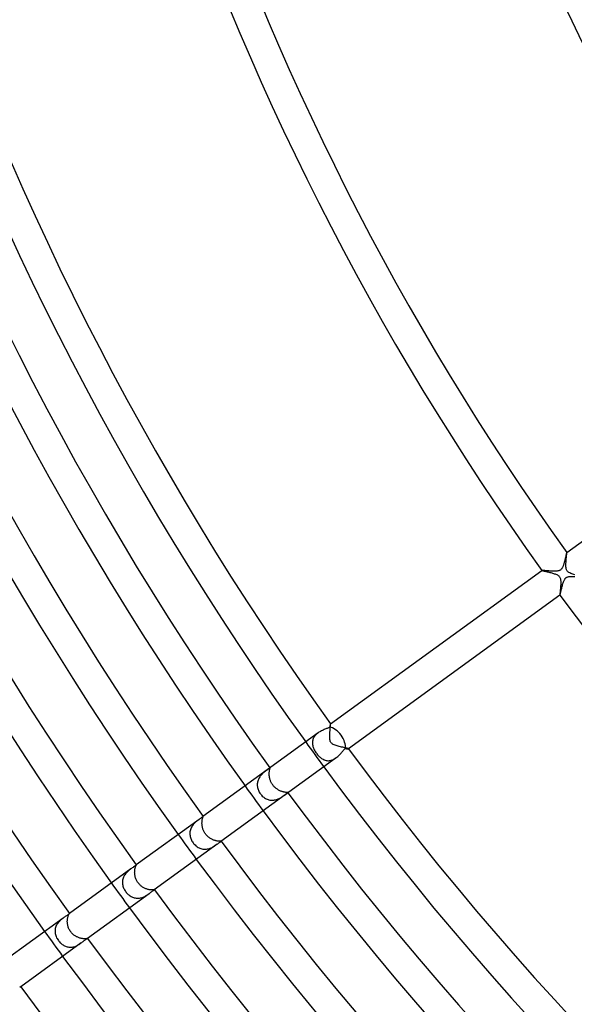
# Model space of a CAD drawing. Header units: millimetres. Extents: x -660 to 660, y -630 to 630.
# Tile 10 of 125: x -362 to -290, y -268 to -139. Entities that reach past the tile are written whole.
import ezdxf

# ---------------------------------------------------------------- set-up
doc = ezdxf.new("R2010")
doc.units = ezdxf.units.MM
doc.layers.add('HIDDEN', color=7, linetype='Continuous')
doc.layers.add('THICK', color=7, linetype='Continuous')

msp = doc.modelspace()

# ---------------------------------------------------------------- linework, layer by layer
at = {"layer": 'HIDDEN'}
for p, q in [((-290.8, -208.81), (-290.8, -208.81)), ((-290.8, -208.81), (-290.8, -208.81)), ((-290.8, -208.81), (-290.8, -208.81)), ((-290.8, -208.81), (-290.8, -208.81)), ((-290.8, -208.81), (-290.8, -208.81)), ((-290.8, -208.81), (-290.8, -208.81)), ((-290.8, -208.82), (-290.8, -208.81)), ((-290.79, -208.83), (-290.8, -208.82)), ((-290.8, -208.91), (-290.79, -208.88)), ((-290.8, -208.95), (-290.8, -208.91)), ((-290.8, -208.99), (-290.8, -208.95)), ((-290.79, -208.85), (-290.79, -208.83)), ((-290.79, -208.88), (-290.79, -208.85)), ((-290.91, -210.33), (-290.9, -210.24)), ((-290.9, -210.16), (-290.89, -210.07)), ((-290.9, -210.24), (-290.9, -210.16)), ((-290.89, -209.98), (-290.88, -209.9)), ((-290.89, -210.07), (-290.89, -209.98)), ((-290.88, -209.81), (-290.87, -209.73)), ((-290.88, -209.9), (-290.88, -209.81)), ((-290.87, -209.73), (-290.86, -209.65)), ((-290.86, -209.57), (-290.85, -209.49)), ((-290.86, -209.65), (-290.86, -209.57)), ((-290.85, -209.49), (-290.84, -209.41)), ((-290.84, -209.41), (-290.83, -209.34)), ((-290.83, -209.27), (-290.82, -209.21)), ((-290.83, -209.34), (-290.83, -209.27)), ((-290.82, -209.15), (-290.81, -209.09)), ((-290.82, -209.21), (-290.82, -209.15)), ((-290.81, -209.04), (-290.8, -208.99)), ((-290.81, -209.09), (-290.81, -209.04)), ((-294.03, -211.16), (-294.02, -211.17)), ((-294.03, -211.16), (-294.03, -211.16)), ((-294.03, -211.16), (-294.03, -211.16)), ((-294.03, -211.16), (-294.03, -211.16)), ((-294.03, -211.16), (-294.03, -211.16)), ((-294.03, -211.16), (-294.03, -211.16)), ((-294.03, -211.16), (-294.03, -211.16)), ((-294.02, -211.17), (-294, -211.17)), ((-294, -211.17), (-293.96, -211.18)), ((-293.96, -211.18), (-293.92, -211.2)), ((-293.92, -211.2), (-293.86, -211.21)), ((-293.86, -211.21), (-293.79, -211.23)), ((-293.79, -211.23), (-293.72, -211.25)), ((-293.72, -211.25), (-293.63, -211.27)), ((-293.63, -211.27), (-293.54, -211.29)), ((-293.54, -211.29), (-293.44, -211.31)), ((-293.44, -211.31), (-293.34, -211.33)), ((-293.34, -211.33), (-293.23, -211.36)), ((-293.23, -211.36), (-293.12, -211.38)), ((-293.12, -211.38), (-293, -211.41)), ((-293, -211.41), (-292.88, -211.44)), ((-292.88, -211.44), (-292.76, -211.47)), ((-292.76, -211.47), (-292.64, -211.51)), ((-292.64, -211.51), (-292.53, -211.54)), ((-292.53, -211.54), (-292.42, -211.58)), ((-290.91, -210.41), (-290.91, -210.33)), ((-290.91, -210.49), (-290.91, -210.41)), ((-290.91, -210.57), (-290.91, -210.49)), ((-290.91, -210.64), (-290.91, -210.57)), ((-290.9, -210.72), (-290.91, -210.64)), ((-290.89, -210.79), (-290.9, -210.72)), ((-290.88, -210.87), (-290.89, -210.79)), ((-290.87, -210.94), (-290.88, -210.87)), ((-290.85, -211.02), (-290.87, -210.94)), ((-290.82, -211.09), (-290.85, -211.02)), ((-290.79, -211.16), (-290.82, -211.09)), ((-290.75, -211.22), (-290.79, -211.16)), ((-290.71, -211.28), (-290.75, -211.22)), ((-290.65, -211.33), (-290.71, -211.28)), ((-290.59, -211.39), (-290.65, -211.33)), ((-290.51, -211.44), (-290.59, -211.39)), ((-290.41, -211.49), (-290.51, -211.44)), ((-290.29, -211.55), (-290.41, -211.49)), ((-292.42, -211.58), (-292.31, -211.61)), ((-292.31, -211.61), (-292.21, -211.65)), ((-292.21, -211.65), (-292.11, -211.7)), ((-292.11, -211.7), (-292.01, -211.75)), ((-292.01, -211.75), (-291.92, -211.81)), ((-291.92, -211.81), (-291.84, -211.87)), ((-291.84, -211.87), (-291.78, -211.93)), ((-291.78, -211.93), (-291.73, -212.01)), ((-291.73, -212.01), (-291.68, -212.08)), ((-291.68, -212.08), (-291.65, -212.16)), ((-291.65, -212.16), (-291.63, -212.25)), ((-291.63, -212.25), (-291.61, -212.33)), ((-291.61, -212.33), (-291.6, -212.42)), ((-291.6, -212.42), (-291.59, -212.51)), ((-291.59, -212.51), (-291.58, -212.6)), ((-291.58, -212.6), (-291.58, -212.69)), ((-291.58, -212.69), (-291.58, -212.79)), ((-291.58, -212.79), (-291.58, -212.88)), ((-290.16, -211.6), (-290.29, -211.55)), ((-290.02, -211.65), (-290.16, -211.6)), ((-289.88, -211.69), (-290.02, -211.65)), ((-289.74, -211.73), (-289.88, -211.69)), ((-291.67, -214.08), (-291.68, -214.14)), ((-291.66, -213.93), (-291.67, -214.01)), ((-291.67, -214.01), (-291.67, -214.08)), ((-291.65, -213.85), (-291.66, -213.93)), ((-291.64, -213.76), (-291.65, -213.85)), ((-291.63, -213.58), (-291.64, -213.67)), ((-291.64, -213.67), (-291.64, -213.76)), ((-291.62, -213.48), (-291.63, -213.58)), ((-291.61, -213.39), (-291.62, -213.48)), ((-291.6, -213.29), (-291.61, -213.39)), ((-291.59, -213.09), (-291.6, -213.19)), ((-291.6, -213.19), (-291.6, -213.29)), ((-291.58, -212.88), (-291.59, -212.98)), ((-291.59, -212.98), (-291.59, -213.09)), ((-291.68, -214.2), (-291.69, -214.25)), ((-291.69, -214.25), (-291.69, -214.3)), ((-291.69, -214.3), (-291.69, -214.34)), ((-291.69, -214.34), (-291.69, -214.36)), ((-291.69, -214.36), (-291.69, -214.38)), ((-291.69, -214.38), (-291.69, -214.39)), ((-291.69, -214.39), (-291.69, -214.39)), ((-291.69, -214.39), (-291.68, -214.39)), ((-291.68, -214.14), (-291.68, -214.2)), ((-291.68, -214.39), (-291.68, -214.39)), ((-291.68, -214.39), (-291.68, -214.39)), ((-291.68, -214.39), (-291.68, -214.39)), ((-291.68, -214.39), (-291.68, -214.39)), ((-321.62, -232.13), (-321.61, -232.05)), ((-321.61, -232.05), (-321.6, -231.98)), ((-321.6, -231.9), (-321.59, -231.83)), ((-321.6, -231.98), (-321.6, -231.9)), ((-321.59, -231.83), (-321.58, -231.76)), ((-321.58, -231.69), (-321.57, -231.62)), ((-321.58, -231.76), (-321.58, -231.69)), ((-321.57, -231.56), (-321.56, -231.5)), ((-321.57, -231.62), (-321.57, -231.56)), ((-321.56, -231.45), (-321.55, -231.4)), ((-321.56, -231.5), (-321.56, -231.45)), ((-321.55, -231.35), (-321.54, -231.31)), ((-321.55, -231.4), (-321.55, -231.35)), ((-321.54, -231.15), (-321.54, -231.14)), ((-321.54, -231.14), (-321.54, -231.14)), ((-321.54, -231.14), (-321.54, -231.14)), ((-321.54, -231.14), (-321.54, -231.14)), ((-321.54, -231.14), (-321.54, -231.14)), ((-321.54, -231.14), (-321.54, -231.14)), ((-321.54, -231.14), (-321.54, -231.14)), ((-321.54, -231.16), (-321.54, -231.15)), ((-321.54, -231.18), (-321.54, -231.16)), ((-321.54, -231.2), (-321.54, -231.18)), ((-321.54, -231.23), (-321.54, -231.2)), ((-321.54, -231.27), (-321.54, -231.23)), ((-321.54, -231.31), (-321.54, -231.27)), ((-323.86, -233.28), (-323.88, -233.39)), ((-323.83, -233.17), (-323.86, -233.28)), ((-323.79, -233.06), (-323.83, -233.17)), ((-323.74, -232.96), (-323.79, -233.06)), ((-323.68, -232.85), (-323.74, -232.96)), ((-323.61, -232.75), (-323.68, -232.85)), ((-323.54, -232.66), (-323.61, -232.75)), ((-323.45, -232.57), (-323.54, -232.66)), ((-323.36, -232.48), (-323.45, -232.57)), ((-323.26, -232.4), (-323.36, -232.48)), ((-323.16, -232.32), (-323.26, -232.4)), ((-321.65, -232.54), (-321.64, -232.46)), ((-321.65, -232.62), (-321.65, -232.54)), ((-321.65, -232.7), (-321.65, -232.62)), ((-321.65, -232.78), (-321.65, -232.7)), ((-321.65, -232.85), (-321.65, -232.78)), ((-321.65, -232.93), (-321.65, -232.85)), ((-321.65, -233), (-321.65, -232.93)), ((-321.64, -233.07), (-321.65, -233)), ((-321.64, -232.38), (-321.63, -232.29)), ((-321.64, -232.46), (-321.64, -232.38)), ((-321.63, -233.14), (-321.64, -233.07)), ((-321.63, -232.29), (-321.62, -232.21)), ((-321.62, -233.21), (-321.63, -233.14)), ((-321.62, -232.21), (-321.62, -232.13)), ((-321.61, -233.28), (-321.62, -233.21)), ((-321.59, -233.35), (-321.61, -233.28)), ((-323.88, -233.39), (-323.9, -233.5)), ((-323.9, -233.5), (-323.9, -233.62)), ((-323.9, -233.62), (-323.9, -233.73)), ((-323.9, -233.73), (-323.88, -233.84)), ((-323.88, -233.84), (-323.86, -233.96)), ((-323.86, -233.96), (-323.84, -234.07)), ((-323.84, -234.07), (-323.8, -234.18)), ((-323.8, -234.18), (-323.76, -234.3)), ((-323.76, -234.3), (-323.71, -234.41)), ((-323.71, -234.41), (-323.66, -234.52)), ((-323.66, -234.52), (-323.6, -234.63)), ((-321.57, -233.42), (-321.59, -233.35)), ((-321.54, -233.48), (-321.57, -233.42)), ((-321.5, -233.55), (-321.54, -233.48)), ((-321.46, -233.6), (-321.5, -233.55)), ((-321.41, -233.66), (-321.46, -233.6)), ((-321.35, -233.71), (-321.41, -233.66)), ((-321.28, -233.76), (-321.35, -233.71)), ((-321.19, -233.81), (-321.28, -233.76)), ((-321.08, -233.87), (-321.19, -233.81)), ((-320.96, -233.92), (-321.08, -233.87)), ((-320.82, -233.96), (-320.96, -233.92)), ((-320.69, -234.01), (-320.82, -233.96)), ((-320.54, -234.05), (-320.69, -234.01)), ((-320.4, -234.08), (-320.54, -234.05)), ((-320.25, -234.12), (-320.4, -234.08)), ((-320.1, -234.16), (-320.25, -234.12)), ((-319.95, -234.19), (-320.1, -234.16)), ((-319.82, -234.22), (-319.95, -234.19)), ((-319.69, -234.25), (-319.82, -234.22)), ((-319.57, -234.28), (-319.69, -234.25)), ((-319.47, -234.3), (-319.57, -234.28)), ((-319.38, -234.32), (-319.47, -234.3)), ((-319.3, -234.34), (-319.38, -234.32)), ((-319.25, -234.36), (-319.3, -234.34)), ((-319.21, -234.37), (-319.25, -234.36)), ((-319.19, -234.38), (-319.21, -234.37)), ((-319.19, -234.38), (-319.19, -234.38)), ((-319.19, -234.38), (-319.19, -234.38)), ((-319.19, -234.38), (-319.19, -234.38)), ((-319.19, -234.38), (-319.19, -234.38)), ((-319.19, -234.38), (-319.19, -234.38)), ((-319.19, -234.38), (-319.19, -234.38)), ((-323.6, -234.63), (-323.53, -234.74)), ((-323.53, -234.74), (-323.46, -234.85)), ((-323.46, -234.85), (-323.39, -234.96)), ((-323.39, -234.96), (-323.32, -235.06)), ((-323.32, -235.06), (-323.24, -235.15)), ((-323.24, -235.15), (-323.16, -235.24)), ((-323.16, -235.24), (-323.07, -235.33)), ((-323.07, -235.33), (-322.99, -235.41)), ((-322.99, -235.41), (-322.9, -235.49)), ((-322.9, -235.49), (-322.81, -235.57)), ((-322.81, -235.57), (-322.72, -235.63)), ((-322.72, -235.63), (-322.62, -235.7)), ((-322.62, -235.7), (-322.52, -235.75)), ((-322.52, -235.75), (-322.42, -235.8)), ((-322.42, -235.8), (-322.32, -235.84)), ((-322.32, -235.84), (-322.22, -235.87)), ((-322.22, -235.87), (-322.11, -235.9)), ((-322.11, -235.9), (-322.01, -235.92)), ((-321.68, -235.92), (-321.57, -235.9)), ((-321.57, -235.9), (-321.45, -235.88)), ((-321.45, -235.88), (-321.34, -235.84)), ((-321.34, -235.84), (-321.23, -235.8)), ((-321.23, -235.8), (-321.12, -235.75)), ((-321.12, -235.75), (-321.02, -235.69)), ((-321.02, -235.69), (-320.91, -235.62)), ((-320.91, -235.62), (-320.81, -235.55)), ((-329.82, -237.16), (-329.89, -237.21)), ((-329.75, -237.11), (-329.82, -237.16)), ((-329.69, -237.06), (-329.75, -237.11)), ((-329.64, -237.02), (-329.69, -237.06)), ((-329.59, -236.99), (-329.64, -237.02)), ((-329.55, -236.96), (-329.59, -236.99)), ((-329.51, -236.93), (-329.55, -236.96)), ((-329.48, -236.91), (-329.51, -236.93)), ((-329.49, -237.22), (-329.48, -237.16)), ((-329.46, -236.9), (-329.48, -236.91)), ((-329.48, -237.16), (-329.47, -237.12)), ((-329.47, -237.12), (-329.46, -237.07)), ((-329.44, -236.89), (-329.46, -236.9)), ((-329.46, -237.07), (-329.45, -237.03)), ((-329.45, -237.03), (-329.44, -237)), ((-329.43, -236.88), (-329.44, -236.89)), ((-329.44, -237), (-329.43, -236.97)), ((-329.42, -236.89), (-329.43, -236.88)), ((-329.43, -236.97), (-329.42, -236.94)), ((-329.42, -236.9), (-329.42, -236.89)), ((-329.42, -236.91), (-329.42, -236.9)), ((-329.42, -236.92), (-329.42, -236.91)), ((-329.42, -236.94), (-329.42, -236.92)), ((-322.01, -235.92), (-321.9, -235.93)), ((-321.9, -235.93), (-321.79, -235.93)), ((-321.79, -235.93), (-321.68, -235.92)), ((-330.93, -238.37), (-330.98, -238.48)), ((-330.88, -238.26), (-330.93, -238.37)), ((-330.82, -238.15), (-330.88, -238.26)), ((-330.75, -238.05), (-330.82, -238.15)), ((-330.68, -237.95), (-330.75, -238.05)), ((-330.61, -237.86), (-330.68, -237.95)), ((-330.53, -237.77), (-330.61, -237.86)), ((-330.45, -237.68), (-330.53, -237.77)), ((-330.37, -237.6), (-330.45, -237.68)), ((-330.29, -237.53), (-330.37, -237.6)), ((-330.21, -237.46), (-330.29, -237.53)), ((-330.13, -237.39), (-330.21, -237.46)), ((-330.05, -237.33), (-330.13, -237.39)), ((-329.97, -237.27), (-330.05, -237.33)), ((-329.89, -237.21), (-329.97, -237.27)), ((-329.52, -237.48), (-329.51, -237.41)), ((-329.52, -237.55), (-329.52, -237.48)), ((-329.52, -237.63), (-329.52, -237.55)), ((-329.52, -237.71), (-329.52, -237.63)), ((-329.52, -237.79), (-329.52, -237.71)), ((-329.51, -237.88), (-329.52, -237.79)), ((-329.51, -237.41), (-329.5, -237.34)), ((-329.5, -237.97), (-329.51, -237.88)), ((-329.5, -237.34), (-329.49, -237.28)), ((-329.49, -238.05), (-329.5, -237.97)), ((-329.49, -237.28), (-329.49, -237.22)), ((-329.47, -238.14), (-329.49, -238.05)), ((-329.45, -238.23), (-329.47, -238.14)), ((-329.43, -238.32), (-329.45, -238.23)), ((-329.4, -238.41), (-329.43, -238.32)), ((-329.37, -238.5), (-329.4, -238.41)), ((-331.06, -238.83), (-331.08, -238.95)), ((-331.08, -238.95), (-331.08, -239.07)), ((-331.08, -239.07), (-331.07, -239.19)), ((-331.07, -239.19), (-331.06, -239.31)), ((-331.04, -238.71), (-331.06, -238.83)), ((-331.06, -239.31), (-331.04, -239.43)), ((-331.01, -238.59), (-331.04, -238.71)), ((-331.04, -239.43), (-331.01, -239.55)), ((-330.98, -238.48), (-331.01, -238.59)), ((-331.01, -239.55), (-330.97, -239.67)), ((-330.97, -239.67), (-330.93, -239.79)), ((-329.34, -238.58), (-329.37, -238.5)), ((-329.3, -238.67), (-329.34, -238.58)), ((-329.26, -238.76), (-329.3, -238.67)), ((-329.22, -238.84), (-329.26, -238.76)), ((-329.17, -238.92), (-329.22, -238.84)), ((-329.12, -239), (-329.17, -238.92)), ((-329.07, -239.08), (-329.12, -239)), ((-329.01, -239.16), (-329.07, -239.08)), ((-328.95, -239.23), (-329.01, -239.16)), ((-328.88, -239.3), (-328.95, -239.23)), ((-328.82, -239.37), (-328.88, -239.3)), ((-328.75, -239.43), (-328.82, -239.37)), ((-328.68, -239.5), (-328.75, -239.43)), ((-328.6, -239.56), (-328.68, -239.5)), ((-328.53, -239.61), (-328.6, -239.56)), ((-328.45, -239.66), (-328.53, -239.61)), ((-328.38, -239.71), (-328.45, -239.66)), ((-328.3, -239.76), (-328.38, -239.71)), ((-330.93, -239.79), (-330.88, -239.91)), ((-330.88, -239.91), (-330.82, -240.02)), ((-330.82, -240.02), (-330.75, -240.14)), ((-330.75, -240.14), (-330.67, -240.25)), ((-330.67, -240.25), (-330.59, -240.35)), ((-330.59, -240.35), (-330.51, -240.44)), ((-330.51, -240.44), (-330.42, -240.54)), ((-330.42, -240.54), (-330.33, -240.62)), ((-330.33, -240.62), (-330.23, -240.7)), ((-330.23, -240.7), (-330.13, -240.78)), ((-330.13, -240.78), (-330.02, -240.84)), ((-330.02, -240.84), (-329.91, -240.9)), ((-329.91, -240.9), (-329.8, -240.95)), ((-329.8, -240.95), (-329.68, -241)), ((-329.68, -241), (-329.56, -241.03)), ((-329.56, -241.03), (-329.44, -241.06)), ((-328.82, -241.05), (-328.7, -241.03)), ((-328.7, -241.03), (-328.58, -241)), ((-328.58, -241), (-328.46, -240.96)), ((-328.46, -240.96), (-328.34, -240.91)), ((-328.34, -240.91), (-328.23, -240.86)), ((-328.22, -239.8), (-328.3, -239.76)), ((-328.23, -240.86), (-328.13, -240.81)), ((-328.14, -239.84), (-328.22, -239.8)), ((-328.06, -239.88), (-328.14, -239.84)), ((-328.13, -240.81), (-328.03, -240.75)), ((-327.98, -239.91), (-328.06, -239.88)), ((-328.03, -240.75), (-327.93, -240.7)), ((-327.9, -239.94), (-327.98, -239.91)), ((-327.93, -240.7), (-327.84, -240.64)), ((-327.83, -239.96), (-327.9, -239.94)), ((-327.84, -240.64), (-327.75, -240.58)), ((-327.75, -239.98), (-327.83, -239.96)), ((-327.68, -240), (-327.75, -239.98)), ((-327.75, -240.58), (-327.66, -240.53)), ((-327.61, -240.02), (-327.68, -240)), ((-327.66, -240.53), (-327.59, -240.47)), ((-327.55, -240.03), (-327.61, -240.02)), ((-327.59, -240.47), (-327.51, -240.42)), ((-327.48, -240.05), (-327.55, -240.03)), ((-327.51, -240.42), (-327.44, -240.37)), ((-327.43, -240.05), (-327.48, -240.05)), ((-327.44, -240.37), (-327.38, -240.33)), ((-327.37, -240.06), (-327.43, -240.05)), ((-327.38, -240.33), (-327.32, -240.29)), ((-327.32, -240.07), (-327.37, -240.06)), ((-327.28, -240.07), (-327.32, -240.07)), ((-327.32, -240.29), (-327.27, -240.25)), ((-327.23, -240.07), (-327.28, -240.07)), ((-327.27, -240.25), (-327.23, -240.22)), ((-327.2, -240.08), (-327.23, -240.07)), ((-327.23, -240.22), (-327.19, -240.19)), ((-327.17, -240.08), (-327.2, -240.08)), ((-327.19, -240.19), (-327.15, -240.16)), ((-327.14, -240.08), (-327.17, -240.08)), ((-327.15, -240.16), (-327.13, -240.14)), ((-327.12, -240.08), (-327.14, -240.08)), ((-327.13, -240.14), (-327.11, -240.13)), ((-327.11, -240.09), (-327.12, -240.08)), ((-327.1, -240.09), (-327.11, -240.09)), ((-327.11, -240.13), (-327.09, -240.11)), ((-327.09, -240.09), (-327.1, -240.09)), ((-327.09, -240.1), (-327.09, -240.09)), ((-327.09, -240.11), (-327.09, -240.1)), ((-329.44, -241.06), (-329.32, -241.07)), ((-329.32, -241.07), (-329.2, -241.08)), ((-329.2, -241.08), (-329.07, -241.08)), ((-329.07, -241.08), (-328.94, -241.07)), ((-328.94, -241.07), (-328.82, -241.05)), ((-338.65, -243.57), (-338.73, -243.63)), ((-338.24, -243.64), (-338.23, -243.58)), ((-338.23, -243.58), (-338.22, -243.52)), ((-338.22, -243.52), (-338.2, -243.47)), ((-338.2, -243.47), (-338.19, -243.42)), ((-338.19, -243.42), (-338.18, -243.37)), ((-338.18, -243.37), (-338.16, -243.33)), ((-338.15, -243.21), (-338.16, -243.22)), ((-338.16, -243.33), (-338.15, -243.3)), ((-338.14, -243.2), (-338.15, -243.21)), ((-338.15, -243.3), (-338.14, -243.27)), ((-338.13, -243.2), (-338.14, -243.2)), ((-338.14, -243.2), (-338.14, -243.2)), ((-338.14, -243.27), (-338.13, -243.25)), ((-338.12, -243.2), (-338.13, -243.2)), ((-338.13, -243.2), (-338.13, -243.2)), ((-338.13, -243.23), (-338.12, -243.21)), ((-338.13, -243.25), (-338.13, -243.23)), ((-338.12, -243.21), (-338.12, -243.2)), ((-338.12, -243.2), (-338.12, -243.2)), ((-339.74, -244.81), (-339.78, -244.93)), ((-339.69, -244.69), (-339.74, -244.81)), ((-339.63, -244.58), (-339.69, -244.69)), ((-339.57, -244.47), (-339.63, -244.58)), ((-339.5, -244.37), (-339.57, -244.47)), ((-339.42, -244.26), (-339.5, -244.37)), ((-339.34, -244.17), (-339.42, -244.26)), ((-339.25, -244.08), (-339.34, -244.17)), ((-339.17, -243.99), (-339.25, -244.08)), ((-339.08, -243.91), (-339.17, -243.99)), ((-338.99, -243.83), (-339.08, -243.91)), ((-338.9, -243.76), (-338.99, -243.83)), ((-338.82, -243.69), (-338.9, -243.76)), ((-338.73, -243.63), (-338.82, -243.69)), ((-338.28, -244.03), (-338.27, -243.94)), ((-338.28, -244.11), (-338.28, -244.03)), ((-338.27, -244.2), (-338.28, -244.11)), ((-338.27, -243.86), (-338.26, -243.79)), ((-338.27, -243.94), (-338.27, -243.86)), ((-338.27, -244.29), (-338.27, -244.2)), ((-338.26, -244.38), (-338.27, -244.29)), ((-338.26, -243.79), (-338.25, -243.71)), ((-338.24, -244.47), (-338.26, -244.38)), ((-338.25, -243.71), (-338.24, -243.64)), ((-338.22, -244.56), (-338.24, -244.47)), ((-338.2, -244.66), (-338.22, -244.56)), ((-338.18, -244.75), (-338.2, -244.66)), ((-338.15, -244.84), (-338.18, -244.75)), ((-338.11, -244.93), (-338.15, -244.84)), ((-339.84, -245.18), (-339.85, -245.3)), ((-339.85, -245.3), (-339.85, -245.43)), ((-339.85, -245.43), (-339.85, -245.56)), ((-339.85, -245.56), (-339.83, -245.68)), ((-339.81, -245.06), (-339.84, -245.18)), ((-339.83, -245.68), (-339.81, -245.81)), ((-339.78, -244.93), (-339.81, -245.06)), ((-339.81, -245.81), (-339.78, -245.93)), ((-339.78, -245.93), (-339.74, -246.05)), ((-339.74, -246.05), (-339.69, -246.17)), ((-338.08, -245.02), (-338.11, -244.93)), ((-338.04, -245.11), (-338.08, -245.02)), ((-337.99, -245.2), (-338.04, -245.11)), ((-337.94, -245.29), (-337.99, -245.2)), ((-337.89, -245.37), (-337.94, -245.29)), ((-337.83, -245.45), (-337.89, -245.37)), ((-337.77, -245.53), (-337.83, -245.45)), ((-337.7, -245.61), (-337.77, -245.53)), ((-337.63, -245.69), (-337.7, -245.61)), ((-337.56, -245.76), (-337.63, -245.69)), ((-337.49, -245.83), (-337.56, -245.76)), ((-337.41, -245.89), (-337.49, -245.83)), ((-337.33, -245.95), (-337.41, -245.89)), ((-337.25, -246.01), (-337.33, -245.95)), ((-337.17, -246.06), (-337.25, -246.01)), ((-337.09, -246.11), (-337.17, -246.06)), ((-337.01, -246.15), (-337.09, -246.11)), ((-336.92, -246.19), (-337.01, -246.15)), ((-339.69, -246.17), (-339.64, -246.29)), ((-339.64, -246.29), (-339.58, -246.4)), ((-339.58, -246.4), (-339.51, -246.51)), ((-339.51, -246.51), (-339.44, -246.62)), ((-339.44, -246.62), (-339.36, -246.72)), ((-339.36, -246.72), (-339.27, -246.82)), ((-339.27, -246.82), (-339.18, -246.91)), ((-339.18, -246.91), (-339.09, -247)), ((-339.09, -247), (-338.99, -247.08)), ((-338.99, -247.08), (-338.88, -247.16)), ((-338.88, -247.16), (-338.78, -247.22)), ((-338.78, -247.22), (-338.66, -247.28)), ((-338.66, -247.28), (-338.55, -247.34)), ((-338.55, -247.34), (-338.43, -247.38)), ((-338.43, -247.38), (-338.31, -247.42)), ((-338.31, -247.42), (-338.18, -247.44)), ((-338.18, -247.44), (-338.06, -247.46)), ((-337.68, -247.45), (-337.55, -247.43)), ((-337.55, -247.43), (-337.43, -247.4)), ((-337.43, -247.4), (-337.31, -247.37)), ((-337.31, -247.37), (-337.19, -247.32)), ((-337.19, -247.32), (-337.07, -247.27)), ((-337.07, -247.27), (-336.96, -247.22)), ((-336.96, -247.22), (-336.85, -247.17)), ((-336.84, -246.23), (-336.92, -246.19)), ((-336.85, -247.17), (-336.75, -247.11)), ((-336.76, -246.26), (-336.84, -246.23)), ((-336.68, -246.29), (-336.76, -246.26)), ((-336.75, -247.11), (-336.65, -247.05)), ((-336.6, -246.32), (-336.68, -246.29)), ((-336.65, -247.05), (-336.55, -246.99)), ((-336.52, -246.34), (-336.6, -246.32)), ((-336.55, -246.99), (-336.46, -246.92)), ((-336.45, -246.36), (-336.52, -246.34)), ((-336.46, -246.92), (-336.38, -246.86)), ((-336.37, -246.38), (-336.45, -246.36)), ((-336.38, -246.86), (-336.3, -246.81)), ((-336.3, -246.39), (-336.37, -246.38)), ((-336.23, -246.4), (-336.3, -246.39)), ((-336.17, -246.41), (-336.23, -246.4)), ((-336.11, -246.41), (-336.17, -246.41)), ((-336.06, -246.42), (-336.11, -246.41)), ((-336.01, -246.42), (-336.06, -246.42)), ((-335.96, -246.42), (-336.01, -246.42)), ((-335.92, -246.42), (-335.96, -246.42)), ((-335.88, -246.42), (-335.92, -246.42)), ((-335.85, -246.42), (-335.88, -246.42)), ((-335.83, -246.42), (-335.85, -246.42)), ((-335.81, -246.42), (-335.83, -246.42)), ((-335.8, -246.42), (-335.81, -246.42)), ((-335.81, -246.45), (-335.8, -246.45)), ((-335.79, -246.42), (-335.8, -246.42)), ((-335.8, -246.45), (-335.79, -246.44)), ((-335.78, -246.42), (-335.79, -246.42)), ((-335.79, -246.44), (-335.79, -246.43)), ((-335.79, -246.43), (-335.78, -246.43)), ((-335.78, -246.43), (-335.78, -246.42)), ((-335.78, -246.42), (-335.78, -246.42)), ((-338.06, -247.46), (-337.93, -247.46)), ((-337.93, -247.46), (-337.81, -247.46)), ((-337.81, -247.46), (-337.68, -247.45)), ((-347, -250.03), (-346.98, -249.96)), ((-346.98, -249.96), (-346.97, -249.9)), ((-346.97, -249.9), (-346.95, -249.83)), ((-346.95, -249.83), (-346.93, -249.78)), ((-346.93, -249.78), (-346.92, -249.73)), ((-346.92, -249.73), (-346.9, -249.68)), ((-346.9, -249.68), (-346.88, -249.64)), ((-346.88, -249.64), (-346.87, -249.61)), ((-346.87, -249.61), (-346.86, -249.58)), ((-346.86, -249.58), (-346.84, -249.55)), ((-346.84, -249.55), (-346.83, -249.54)), ((-346.82, -249.51), (-346.83, -249.51)), ((-346.83, -249.51), (-346.83, -249.51)), ((-346.83, -249.51), (-346.83, -249.51)), ((-346.83, -249.51), (-346.83, -249.51)), ((-346.83, -249.54), (-346.83, -249.52)), ((-346.83, -249.52), (-346.82, -249.52)), ((-346.82, -249.52), (-346.82, -249.51)), ((-346.82, -249.51), (-346.82, -249.51)), ((-346.82, -249.51), (-346.82, -249.51)), ((-348.54, -251.24), (-348.58, -251.37)), ((-348.5, -251.12), (-348.54, -251.24)), ((-348.44, -251), (-348.5, -251.12)), ((-348.38, -250.89), (-348.44, -251)), ((-348.31, -250.78), (-348.38, -250.89)), ((-348.23, -250.67), (-348.31, -250.78)), ((-348.15, -250.57), (-348.23, -250.67)), ((-348.06, -250.48), (-348.15, -250.57)), ((-347.97, -250.39), (-348.06, -250.48)), ((-347.88, -250.3), (-347.97, -250.39)), ((-347.79, -250.22), (-347.88, -250.3)), ((-347.7, -250.15), (-347.79, -250.22)), ((-347.61, -250.08), (-347.7, -250.15)), ((-347.52, -250.01), (-347.61, -250.08)), ((-347.04, -250.45), (-347.03, -250.36)), ((-347.03, -250.54), (-347.04, -250.45)), ((-347.03, -250.28), (-347.02, -250.19)), ((-347.03, -250.36), (-347.03, -250.28)), ((-347.03, -250.63), (-347.03, -250.54)), ((-347.02, -250.73), (-347.03, -250.63)), ((-347.02, -250.19), (-347.01, -250.11)), ((-347.01, -250.82), (-347.02, -250.73)), ((-347.01, -250.11), (-347, -250.03)), ((-346.99, -250.92), (-347.01, -250.82)), ((-346.97, -251.01), (-346.99, -250.92)), ((-346.95, -251.11), (-346.97, -251.01)), ((-346.92, -251.2), (-346.95, -251.11)), ((-346.88, -251.3), (-346.92, -251.2)), ((-348.62, -251.62), (-348.63, -251.75)), ((-348.63, -251.75), (-348.62, -251.88)), ((-348.6, -251.49), (-348.62, -251.62)), ((-348.62, -251.88), (-348.61, -252.01)), ((-348.61, -252.01), (-348.59, -252.14)), ((-348.58, -251.37), (-348.6, -251.49)), ((-348.59, -252.14), (-348.56, -252.26)), ((-348.56, -252.26), (-348.52, -252.39)), ((-348.52, -252.39), (-348.47, -252.51)), ((-348.47, -252.51), (-348.41, -252.64)), ((-346.85, -251.39), (-346.88, -251.3)), ((-346.81, -251.48), (-346.85, -251.39)), ((-346.76, -251.57), (-346.81, -251.48)), ((-346.71, -251.66), (-346.76, -251.57)), ((-346.66, -251.74), (-346.71, -251.66)), ((-346.6, -251.82), (-346.66, -251.74)), ((-346.54, -251.9), (-346.6, -251.82)), ((-346.47, -251.98), (-346.54, -251.9)), ((-346.4, -252.06), (-346.47, -251.98)), ((-346.33, -252.13), (-346.4, -252.06)), ((-346.25, -252.2), (-346.33, -252.13)), ((-346.18, -252.26), (-346.25, -252.2)), ((-346.1, -252.32), (-346.18, -252.26)), ((-346.01, -252.38), (-346.1, -252.32)), ((-345.93, -252.43), (-346.01, -252.38)), ((-345.84, -252.48), (-345.93, -252.43)), ((-345.76, -252.53), (-345.84, -252.48)), ((-345.67, -252.57), (-345.76, -252.53)), ((-345.58, -252.6), (-345.67, -252.57)), ((-348.41, -252.64), (-348.35, -252.75)), ((-348.35, -252.75), (-348.28, -252.87)), ((-348.28, -252.87), (-348.2, -252.98)), ((-348.2, -252.98), (-348.13, -253.08)), ((-348.13, -253.08), (-348.05, -253.17)), ((-348.05, -253.17), (-347.97, -253.25)), ((-347.97, -253.25), (-347.89, -253.34)), ((-347.89, -253.34), (-347.8, -253.41)), ((-347.8, -253.41), (-347.71, -253.48)), ((-347.71, -253.48), (-347.61, -253.55)), ((-347.61, -253.55), (-347.51, -253.61)), ((-347.51, -253.61), (-347.41, -253.67)), ((-347.41, -253.67), (-347.31, -253.71)), ((-347.31, -253.71), (-347.2, -253.75)), ((-347.2, -253.75), (-347.09, -253.79)), ((-347.09, -253.79), (-346.98, -253.81)), ((-346.98, -253.81), (-346.86, -253.83)), ((-346.86, -253.83), (-346.75, -253.84)), ((-346.75, -253.84), (-346.63, -253.84)), ((-346.63, -253.84), (-346.51, -253.84)), ((-346.51, -253.84), (-346.39, -253.82)), ((-346.39, -253.82), (-346.28, -253.8)), ((-346.28, -253.8), (-346.16, -253.77)), ((-346.16, -253.77), (-346.05, -253.74)), ((-346.05, -253.74), (-345.93, -253.7)), ((-345.93, -253.7), (-345.83, -253.65)), ((-345.83, -253.65), (-345.72, -253.6)), ((-345.72, -253.6), (-345.62, -253.54)), ((-345.62, -253.54), (-345.52, -253.49)), ((-345.5, -252.64), (-345.58, -252.6)), ((-345.52, -253.49), (-345.42, -253.43)), ((-345.41, -252.66), (-345.5, -252.64)), ((-345.42, -253.43), (-345.33, -253.37)), ((-345.32, -252.69), (-345.41, -252.66)), ((-345.33, -253.37), (-345.25, -253.31)), ((-345.24, -252.71), (-345.32, -252.69)), ((-345.25, -253.31), (-345.16, -253.25)), ((-345.16, -252.73), (-345.24, -252.71)), ((-345.08, -252.74), (-345.16, -252.73)), ((-345.01, -252.75), (-345.08, -252.74)), ((-344.94, -252.76), (-345.01, -252.75)), ((-344.87, -252.77), (-344.94, -252.76)), ((-344.81, -252.77), (-344.87, -252.77)), ((-344.75, -252.77), (-344.81, -252.77)), ((-344.7, -252.77), (-344.75, -252.77)), ((-344.65, -252.77), (-344.7, -252.77)), ((-344.61, -252.76), (-344.65, -252.77)), ((-344.57, -252.76), (-344.61, -252.76)), ((-344.54, -252.76), (-344.57, -252.76)), ((-344.52, -252.75), (-344.54, -252.76)), ((-344.5, -252.75), (-344.52, -252.75)), ((-344.49, -252.75), (-344.5, -252.75)), ((-344.48, -252.74), (-344.49, -252.75)), ((-344.47, -252.75), (-344.48, -252.74)), ((-344.48, -252.75), (-344.48, -252.75)), ((-344.48, -252.75), (-344.48, -252.75)), ((-344.48, -252.75), (-344.47, -252.75)), ((-344.47, -252.75), (-344.47, -252.75)), ((-344.47, -252.75), (-344.47, -252.75)), ((-344.47, -252.75), (-344.47, -252.75)), ((-355.76, -256.46), (-355.75, -256.38)), ((-355.75, -256.38), (-355.73, -256.31)), ((-355.73, -256.31), (-355.71, -256.23)), ((-355.71, -256.23), (-355.69, -256.17)), ((-355.69, -256.17), (-355.67, -256.11)), ((-355.67, -256.11), (-355.65, -256.05)), ((-355.65, -256.05), (-355.63, -256.01)), ((-355.63, -256.01), (-355.61, -255.96)), ((-355.61, -255.96), (-355.59, -255.93)), ((-355.59, -255.93), (-355.57, -255.9)), ((-355.57, -255.9), (-355.56, -255.87)), ((-355.56, -255.87), (-355.54, -255.86)), ((-355.54, -255.86), (-355.53, -255.84)), ((-355.53, -255.84), (-355.53, -255.83)), ((-355.53, -255.83), (-355.52, -255.83)), ((-355.52, -255.83), (-355.52, -255.83)), ((-355.52, -255.83), (-355.52, -255.83)), ((-355.52, -255.83), (-355.52, -255.83)), ((-355.52, -255.83), (-355.52, -255.83)), ((-355.52, -255.83), (-355.52, -255.83)), ((-355.52, -255.83), (-355.52, -255.83)), ((-357.33, -257.66), (-357.36, -257.79)), ((-357.29, -257.54), (-357.33, -257.66)), ((-357.24, -257.41), (-357.29, -257.54)), ((-357.18, -257.29), (-357.24, -257.41)), ((-357.11, -257.18), (-357.18, -257.29)), ((-357.03, -257.07), (-357.11, -257.18)), ((-356.94, -256.96), (-357.03, -257.07)), ((-356.85, -256.86), (-356.94, -256.96)), ((-356.76, -256.76), (-356.85, -256.86)), ((-356.66, -256.67), (-356.76, -256.76)), ((-356.56, -256.59), (-356.66, -256.67)), ((-356.46, -256.51), (-356.56, -256.59)), ((-356.36, -256.44), (-356.46, -256.51)), ((-355.8, -256.82), (-355.79, -256.73)), ((-355.8, -256.92), (-355.8, -256.82)), ((-355.79, -257.02), (-355.8, -256.92)), ((-355.79, -256.64), (-355.78, -256.55)), ((-355.79, -256.73), (-355.79, -256.64)), ((-355.78, -257.12), (-355.79, -257.02)), ((-355.78, -256.55), (-355.76, -256.46)), ((-355.77, -257.22), (-355.78, -257.12)), ((-355.75, -257.32), (-355.77, -257.22)), ((-355.73, -257.43), (-355.75, -257.32)), ((-355.7, -257.53), (-355.73, -257.43)), ((-355.67, -257.63), (-355.7, -257.53)), ((-355.63, -257.73), (-355.67, -257.63)), ((-357.38, -257.92), (-357.39, -258.05)), ((-357.39, -258.05), (-357.39, -258.19)), ((-357.39, -258.19), (-357.38, -258.32)), ((-357.36, -257.79), (-357.38, -257.92)), ((-357.38, -258.32), (-357.36, -258.45)), ((-357.36, -258.45), (-357.33, -258.58)), ((-357.33, -258.58), (-357.3, -258.71)), ((-357.3, -258.71), (-357.25, -258.84)), ((-357.25, -258.84), (-357.19, -258.98)), ((-357.19, -258.98), (-357.12, -259.1)), ((-355.59, -257.82), (-355.63, -257.73)), ((-355.54, -257.92), (-355.59, -257.82)), ((-355.49, -258.01), (-355.54, -257.92)), ((-355.44, -258.11), (-355.49, -258.01)), ((-355.37, -258.19), (-355.44, -258.11)), ((-355.31, -258.28), (-355.37, -258.19)), ((-355.25, -258.35), (-355.31, -258.28)), ((-355.18, -258.43), (-355.25, -258.35)), ((-355.1, -258.5), (-355.18, -258.43)), ((-355.03, -258.57), (-355.1, -258.5)), ((-354.95, -258.63), (-355.03, -258.57)), ((-354.87, -258.69), (-354.95, -258.63)), ((-354.79, -258.75), (-354.87, -258.69)), ((-354.7, -258.8), (-354.79, -258.75)), ((-354.61, -258.85), (-354.7, -258.8)), ((-354.52, -258.89), (-354.61, -258.85)), ((-354.44, -258.93), (-354.52, -258.89)), ((-354.35, -258.97), (-354.44, -258.93)), ((-354.26, -259), (-354.35, -258.97)), ((-357.12, -259.1), (-357.05, -259.23)), ((-357.05, -259.23), (-356.96, -259.35)), ((-356.96, -259.35), (-356.89, -259.45)), ((-356.89, -259.45), (-356.81, -259.54)), ((-356.81, -259.54), (-356.73, -259.63)), ((-356.73, -259.63), (-356.64, -259.71)), ((-356.64, -259.71), (-356.55, -259.79)), ((-356.55, -259.79), (-356.46, -259.86)), ((-356.46, -259.86), (-356.36, -259.93)), ((-356.36, -259.93), (-356.26, -259.99)), ((-356.26, -259.99), (-356.16, -260.05)), ((-356.16, -260.05), (-356.05, -260.1)), ((-356.05, -260.1), (-355.94, -260.14)), ((-355.94, -260.14), (-355.83, -260.17)), ((-355.83, -260.17), (-355.72, -260.19)), ((-355.72, -260.19), (-355.6, -260.21)), ((-355.6, -260.21), (-355.49, -260.22)), ((-355.49, -260.22), (-355.37, -260.22)), ((-355.37, -260.22), (-355.25, -260.21)), ((-355.25, -260.21), (-355.14, -260.2)), ((-355.14, -260.2), (-355.02, -260.18)), ((-355.02, -260.18), (-354.91, -260.15)), ((-354.91, -260.15), (-354.79, -260.11)), ((-354.79, -260.11), (-354.68, -260.07)), ((-354.68, -260.07), (-354.58, -260.02)), ((-354.58, -260.02), (-354.47, -259.97)), ((-354.47, -259.97), (-354.37, -259.91)), ((-354.37, -259.91), (-354.27, -259.85)), ((-354.27, -259.85), (-354.18, -259.79)), ((-354.17, -259.03), (-354.26, -259)), ((-354.18, -259.79), (-354.09, -259.73)), ((-354.08, -259.05), (-354.17, -259.03)), ((-354.09, -259.73), (-354, -259.67)), ((-353.99, -259.07), (-354.08, -259.05)), ((-353.91, -259.09), (-353.99, -259.07)), ((-353.83, -259.1), (-353.91, -259.09)), ((-353.75, -259.11), (-353.83, -259.1)), ((-353.67, -259.12), (-353.75, -259.11)), ((-353.6, -259.12), (-353.67, -259.12)), ((-353.54, -259.12), (-353.6, -259.12)), ((-353.47, -259.12), (-353.54, -259.12)), ((-353.42, -259.12), (-353.47, -259.12)), ((-353.37, -259.11), (-353.42, -259.12)), ((-353.32, -259.11), (-353.37, -259.11)), ((-353.28, -259.1), (-353.32, -259.11)), ((-353.25, -259.09), (-353.28, -259.1)), ((-353.22, -259.08), (-353.25, -259.09)), ((-353.2, -259.08), (-353.22, -259.08)), ((-353.19, -259.07), (-353.2, -259.08)), ((-353.18, -259.07), (-353.19, -259.07)), ((-353.17, -259.07), (-353.18, -259.07)), ((-353.17, -259.07), (-353.17, -259.07)), ((-353.17, -259.07), (-353.17, -259.07)), ((-353.17, -259.07), (-353.17, -259.07)), ((-353.17, -259.07), (-353.17, -259.07)), ((-353.17, -259.07), (-353.17, -259.07)), ((-353.17, -259.07), (-353.17, -259.07)), ((-361.88, -265.39), (-361.89, -265.4)), ((-361.87, -265.38), (-361.88, -265.39)), ((-361.87, -265.39), (-361.88, -265.39)), ((-361.87, -265.38), (-361.87, -265.38)), ((-361.87, -265.38), (-361.87, -265.38)), ((-361.87, -265.38), (-361.87, -265.39)), ((-361.87, -265.39), (-361.87, -265.39)), ((-361.87, -265.39), (-361.87, -265.39)), ((-361.97, -265.43), (-362, -265.44)), ((-361.93, -265.42), (-361.97, -265.43)), ((-361.91, -265.41), (-361.93, -265.42)), ((-361.89, -265.4), (-361.91, -265.41))]:
    msp.add_line(p, q, dxfattribs=at)
for radius, start, end in [(400, 215.7135, 216.2865), (409.75, 215.7203, 216.2797), (420.5, 215.7275, 216.2725), (431.25, 215.7343, 216.2657), (442, 215.7407, 216.2593)]:
    msp.add_arc((0, 0), radius, start, end, dxfattribs=at)
at = {"layer": 'THICK'}
for p, q in [((-290.8, -208.81), (-261.67, -187.64)), ((-290.85, -208.96), (-290.86, -209.01)), ((-290.84, -208.93), (-290.85, -208.96)), ((-290.83, -208.89), (-290.84, -208.93)), ((-290.82, -208.86), (-290.83, -208.89)), ((-290.81, -208.82), (-290.82, -208.84)), ((-290.82, -208.84), (-290.82, -208.86)), ((-290.8, -208.81), (-290.81, -208.81)), ((-290.81, -208.81), (-290.81, -208.82)), ((-291.17, -210.26), (-291.19, -210.34)), ((-291.14, -210.18), (-291.17, -210.26)), ((-291.12, -210.1), (-291.14, -210.18)), ((-291.1, -210.02), (-291.12, -210.1)), ((-291.08, -209.94), (-291.1, -210.02)), ((-291.06, -209.86), (-291.08, -209.94)), ((-291.04, -209.78), (-291.06, -209.86)), ((-291.02, -209.7), (-291.04, -209.78)), ((-291, -209.63), (-291.02, -209.7)), ((-290.99, -209.55), (-291, -209.63)), ((-290.97, -209.48), (-290.99, -209.55)), ((-290.95, -209.41), (-290.97, -209.48)), ((-290.94, -209.34), (-290.95, -209.41)), ((-290.92, -209.28), (-290.94, -209.34)), ((-290.91, -209.22), (-290.92, -209.28)), ((-290.9, -209.16), (-290.91, -209.22)), ((-290.88, -209.1), (-290.9, -209.16)), ((-290.87, -209.05), (-290.88, -209.1)), ((-290.86, -209.01), (-290.87, -209.05)), ((-321.54, -231.14), (-294.03, -211.16)), ((-294.02, -211.15), (-294.03, -211.16)), ((-293.98, -211.15), (-294.02, -211.15)), ((-293.92, -211.15), (-293.98, -211.15)), ((-293.85, -211.16), (-293.92, -211.15)), ((-293.76, -211.17), (-293.85, -211.16)), ((-293.66, -211.18), (-293.76, -211.17)), ((-293.55, -211.19), (-293.66, -211.18)), ((-293.42, -211.2), (-293.55, -211.19)), ((-293.29, -211.21), (-293.42, -211.2)), ((-293.15, -211.22), (-293.29, -211.21)), ((-293.01, -211.24), (-293.15, -211.22)), ((-292.87, -211.25), (-293.01, -211.24)), ((-292.73, -211.25), (-292.87, -211.25)), ((-292.59, -211.26), (-292.73, -211.25)), ((-292.45, -211.27), (-292.59, -211.26)), ((-292.31, -211.27), (-292.45, -211.27)), ((-292.19, -211.26), (-292.31, -211.27)), ((-292.06, -211.25), (-292.19, -211.26)), ((-291.95, -211.23), (-292.06, -211.25)), ((-291.84, -211.21), (-291.95, -211.23)), ((-291.76, -211.18), (-291.84, -211.21)), ((-291.69, -211.14), (-291.76, -211.18)), ((-291.63, -211.11), (-291.69, -211.14)), ((-291.57, -211.06), (-291.63, -211.11)), ((-291.51, -211.01), (-291.57, -211.06)), ((-291.46, -210.95), (-291.51, -211.01)), ((-291.42, -210.89), (-291.46, -210.95)), ((-291.38, -210.83), (-291.42, -210.89)), ((-291.35, -210.76), (-291.38, -210.83)), ((-291.32, -210.7), (-291.35, -210.76)), ((-291.29, -210.63), (-291.32, -210.7)), ((-291.27, -210.56), (-291.29, -210.63)), ((-291.24, -210.49), (-291.27, -210.56)), ((-291.21, -210.42), (-291.24, -210.49)), ((-291.19, -210.34), (-291.21, -210.42)), ((-291.31, -212.88), (-291.27, -212.77)), ((-291.27, -212.77), (-291.23, -212.66)), ((-291.23, -212.66), (-291.2, -212.56)), ((-291.2, -212.56), (-291.15, -212.47)), ((-291.15, -212.47), (-291.11, -212.39)), ((-291.11, -212.39), (-291.07, -212.32)), ((-291.07, -212.32), (-291.03, -212.26)), ((-291.03, -212.26), (-290.99, -212.21)), ((-290.99, -212.21), (-290.95, -212.17)), ((-290.95, -212.17), (-290.91, -212.14)), ((-290.91, -212.14), (-290.87, -212.1)), ((-290.87, -212.1), (-290.83, -212.07)), ((-290.83, -212.07), (-290.78, -212.05)), ((-290.78, -212.05), (-290.73, -212.03)), ((-290.73, -212.03), (-290.67, -212)), ((-290.67, -212), (-290.6, -211.98)), ((-290.6, -211.98), (-290.52, -211.97)), ((-290.52, -211.97), (-290.42, -211.95)), ((-290.42, -211.95), (-290.32, -211.94)), ((-290.32, -211.94), (-290.21, -211.94)), ((-290.21, -211.94), (-290.1, -211.94)), ((-290.1, -211.94), (-289.99, -211.94)), ((-289.99, -211.94), (-289.88, -211.94)), ((-289.88, -211.94), (-289.76, -211.95)), ((-291.61, -214.15), (-291.6, -214.07)), ((-291.6, -214.07), (-291.58, -213.99)), ((-291.58, -213.99), (-291.56, -213.89)), ((-291.56, -213.89), (-291.53, -213.79)), ((-291.53, -213.79), (-291.51, -213.69)), ((-291.51, -213.69), (-291.49, -213.58)), ((-291.49, -213.58), (-291.46, -213.47)), ((-291.46, -213.47), (-291.43, -213.35)), ((-291.43, -213.35), (-291.4, -213.23)), ((-291.4, -213.23), (-291.37, -213.11)), ((-291.37, -213.11), (-291.34, -212.99)), ((-291.34, -212.99), (-291.31, -212.88)), ((-291.68, -214.39), (-319.19, -234.38)), ((-291.68, -214.38), (-291.67, -214.36)), ((-291.68, -214.39), (-291.68, -214.38)), ((-291.67, -214.36), (-291.66, -214.32)), ((-291.66, -214.32), (-291.64, -214.27)), ((-291.64, -214.27), (-291.63, -214.22)), ((-291.63, -214.22), (-291.61, -214.15)), ((-322.71, -232.05), (-322.83, -232.11)), ((-322.6, -231.99), (-322.71, -232.05)), ((-322.49, -231.94), (-322.6, -231.99)), ((-322.38, -231.89), (-322.49, -231.94)), ((-322.27, -231.84), (-322.38, -231.89)), ((-322.16, -231.8), (-322.27, -231.84)), ((-322.06, -231.76), (-322.16, -231.8)), ((-321.97, -231.72), (-322.06, -231.76)), ((-321.88, -231.68), (-321.97, -231.72)), ((-321.79, -231.64), (-321.88, -231.68)), ((-321.72, -231.6), (-321.79, -231.64)), ((-321.65, -231.56), (-321.72, -231.6)), ((-321.64, -231.51), (-321.65, -231.56)), ((-321.63, -231.46), (-321.64, -231.51)), ((-321.62, -231.41), (-321.63, -231.46)), ((-321.61, -231.37), (-321.62, -231.41)), ((-321.6, -231.33), (-321.61, -231.37)), ((-321.59, -231.3), (-321.6, -231.33)), ((-321.58, -231.26), (-321.59, -231.3)), ((-321.57, -231.21), (-321.58, -231.23)), ((-321.58, -231.23), (-321.58, -231.26)), ((-321.56, -231.19), (-321.57, -231.21)), ((-321.55, -231.16), (-321.56, -231.17)), ((-321.56, -231.17), (-321.56, -231.19)), ((-321.54, -231.14), (-321.55, -231.15)), ((-321.55, -231.15), (-321.55, -231.16)), ((-323.16, -232.32), (-338.16, -243.22)), ((-323.05, -232.24), (-323.16, -232.32)), ((-322.94, -232.17), (-323.05, -232.24)), ((-322.83, -232.11), (-322.94, -232.17)), ((-319.95, -234.7), (-319.88, -234.62)), ((-319.88, -234.62), (-319.81, -234.54)), ((-319.81, -234.54), (-319.75, -234.47)), ((-319.75, -234.47), (-319.68, -234.41)), ((-319.68, -234.41), (-319.62, -234.36)), ((-319.62, -234.36), (-319.55, -234.36)), ((-319.55, -234.36), (-319.48, -234.37)), ((-319.48, -234.37), (-319.42, -234.37)), ((-319.42, -234.37), (-319.37, -234.38)), ((-319.37, -234.38), (-319.32, -234.38)), ((-319.32, -234.38), (-319.28, -234.38)), ((-319.28, -234.38), (-319.24, -234.38)), ((-319.24, -234.38), (-319.22, -234.38)), ((-319.22, -234.38), (-319.2, -234.38)), ((-319.2, -234.38), (-319.19, -234.38)), ((-320.81, -235.56), (-335.81, -246.45)), ((-320.81, -235.55), (-320.71, -235.48)), ((-320.71, -235.48), (-320.61, -235.39)), ((-320.61, -235.39), (-320.51, -235.31)), ((-320.51, -235.31), (-320.42, -235.22)), ((-320.42, -235.22), (-320.34, -235.13)), ((-320.34, -235.13), (-320.25, -235.04)), ((-320.25, -235.04), (-320.17, -234.95)), ((-320.17, -234.95), (-320.1, -234.86)), ((-320.1, -234.86), (-320.02, -234.78)), ((-320.02, -234.78), (-319.95, -234.7)), ((-338.65, -243.57), (-346.83, -249.51)), ((-338.56, -243.51), (-338.65, -243.57)), ((-338.48, -243.45), (-338.56, -243.51)), ((-338.41, -243.4), (-338.48, -243.45)), ((-338.34, -243.35), (-338.41, -243.4)), ((-338.28, -243.31), (-338.34, -243.35)), ((-338.23, -243.27), (-338.28, -243.31)), ((-338.19, -243.24), (-338.23, -243.27)), ((-338.16, -243.22), (-338.19, -243.24)), ((-336.3, -246.81), (-344.48, -252.75)), ((-336.3, -246.81), (-336.21, -246.74)), ((-336.21, -246.74), (-336.13, -246.68)), ((-336.13, -246.68), (-336.06, -246.63)), ((-336.06, -246.63), (-335.99, -246.58)), ((-335.99, -246.58), (-335.93, -246.54)), ((-335.93, -246.54), (-335.88, -246.51)), ((-335.88, -246.51), (-335.84, -246.48)), ((-335.84, -246.48), (-335.81, -246.45)), ((-347.43, -249.95), (-347.52, -250.01)), ((-347.34, -249.89), (-347.43, -249.95)), ((-347.25, -249.83), (-347.34, -249.89)), ((-347.18, -249.77), (-347.25, -249.83)), ((-347.1, -249.72), (-347.18, -249.77)), ((-347.04, -249.68), (-347.1, -249.72)), ((-346.98, -249.63), (-347.04, -249.68)), ((-346.93, -249.6), (-346.98, -249.63)), ((-346.89, -249.57), (-346.93, -249.6)), ((-346.86, -249.54), (-346.89, -249.57)), ((-346.84, -249.52), (-346.86, -249.54)), ((-346.83, -249.51), (-346.84, -249.52)), ((-347.52, -250.01), (-355.52, -255.83)), ((-345.16, -253.25), (-353.17, -259.07)), ((-345.16, -253.25), (-345.08, -253.19)), ((-345.08, -253.19), (-345, -253.13)), ((-345, -253.13), (-344.93, -253.07)), ((-344.93, -253.07), (-344.86, -253.02)), ((-344.86, -253.02), (-344.8, -252.97)), ((-344.8, -252.97), (-344.74, -252.93)), ((-344.74, -252.93), (-344.69, -252.89)), ((-344.69, -252.89), (-344.64, -252.85)), ((-344.64, -252.85), (-344.59, -252.83)), ((-344.59, -252.83), (-344.56, -252.8)), ((-344.56, -252.8), (-344.53, -252.78)), ((-344.53, -252.78), (-344.51, -252.77)), ((-344.51, -252.77), (-344.49, -252.76)), ((-344.49, -252.76), (-344.48, -252.75)), ((-356.26, -256.36), (-356.36, -256.44)), ((-356.16, -256.3), (-356.26, -256.36)), ((-356.07, -256.24), (-356.16, -256.3)), ((-355.98, -256.18), (-356.07, -256.24)), ((-355.9, -256.12), (-355.98, -256.18)), ((-355.82, -256.07), (-355.9, -256.12)), ((-355.75, -256.02), (-355.82, -256.07)), ((-355.7, -255.98), (-355.75, -256.02)), ((-355.65, -255.94), (-355.7, -255.98)), ((-355.6, -255.91), (-355.65, -255.94)), ((-355.57, -255.88), (-355.6, -255.91)), ((-355.55, -255.86), (-355.57, -255.88)), ((-355.53, -255.84), (-355.55, -255.86)), ((-355.52, -255.83), (-355.53, -255.84)), ((-355.52, -255.83), (-355.52, -255.83)), ((-356.36, -256.44), (-364.22, -262.15)), ((-354, -259.67), (-361.87, -265.38)), ((-354, -259.67), (-353.92, -259.61)), ((-353.92, -259.61), (-353.83, -259.54)), ((-353.83, -259.54), (-353.75, -259.48)), ((-353.75, -259.48), (-353.68, -259.42)), ((-353.68, -259.42), (-353.6, -259.36)), ((-353.6, -259.36), (-353.53, -259.31)), ((-353.53, -259.31), (-353.47, -259.26)), ((-353.47, -259.26), (-353.41, -259.21)), ((-353.41, -259.21), (-353.36, -259.18)), ((-353.36, -259.18), (-353.31, -259.14)), ((-353.31, -259.14), (-353.27, -259.12)), ((-353.27, -259.12), (-353.23, -259.1)), ((-353.23, -259.1), (-353.21, -259.08)), ((-353.21, -259.08), (-353.19, -259.07)), ((-353.19, -259.07), (-353.17, -259.07)), ((-353.17, -259.07), (-353.17, -259.07)), ((-361.93, -265.4), (-361.91, -265.39)), ((-361.91, -265.39), (-361.89, -265.38)), ((-361.89, -265.38), (-361.88, -265.38)), ((-361.88, -265.38), (-361.87, -265.38)), ((-362, -265.44), (-361.96, -265.42)), ((-361.96, -265.42), (-361.93, -265.4))]:
    msp.add_line(p, q, dxfattribs=at)
for radius, start, end in [(442, 180.2592, 215.7407), (438, 180.2616, 215.7384), (431.25, 180.2657, 215.7343), (427.25, 180.268, 215.732), (420.5, 180.2725, 215.7275), (416.5, 180.2741, 215.7259), (409.75, 180.2796, 215.7203), (405.75, 180.2824, 215.7176), (400, 180.2865, 215.7135), (396, 180.289, 215.711), (362, 180.3161, 215.6838), (358, 180.3197, 215.6803), (322, 180.3554, 215.6445), (318, 180.3599, 215.6401), (362, 216.3162, 251.6838), (396, 216.289, 251.711), (400, 216.2865, 251.7135), (405.75, 216.2824, 251.7176), (409.75, 216.2797, 251.7203), (416.5, 216.2741, 251.7259), (420.5, 216.2725, 251.7275), (427.25, 216.268, 251.7319), (431.25, 216.2657, 251.7343), (438, 216.2616, 251.7384), (442, 216.2593, 251.7408), (448.75, 216.2549, 251.7451)]:
    msp.add_arc((0, 0), radius, start, end, dxfattribs=at)
for start_param, end_param in [(1.570796, 2.614487), (0.527105, 1.570796)]:
    msp.add_ellipse((-321.11, -233.3), major_axis=(1.18, -1.62), ratio=0.580131, start_param=start_param, end_param=end_param, dxfattribs=at)

doc.saveas('drawing.dxf')
